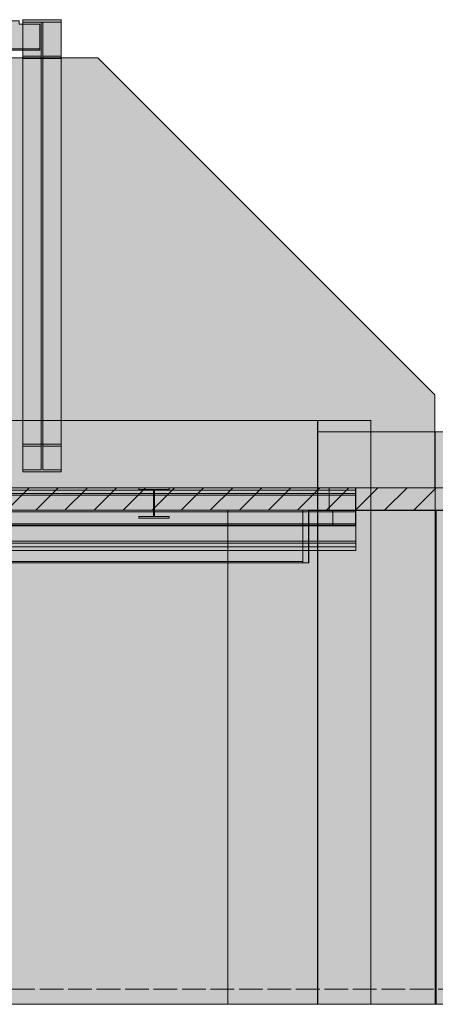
# Model space of a CAD drawing. Header units: millimetres. Extents: x 17 to 413, y 4 to 292.
# Tile 9 of 57: x 196 to 218, y 76 to 129. Entities that reach past the tile are written whole.
import ezdxf

# ---------------------------------------------------------------- set-up
doc = ezdxf.new("R2010")
doc.units = ezdxf.units.MM
doc.linetypes.add('DASHED', pattern=[1.524, 1.27, -0.254])
for name, color, linetype in [('FILL-LIGHT', 7, 'Continuous'), ('FILL-WHITE', 7, 'Continuous'), ('LINE-CORE', 7, 'Continuous'), ('LINE-INK', 7, 'Continuous'), ('LINE-STEEL-DASH', 7, 'DASHED'), ('LINE-STEEL_GREY', 7, 'Continuous')]:
    doc.layers.add(name, color=color, linetype=linetype)

msp = doc.modelspace()

# ---------------------------------------------------------------- hatches: boundary and pattern name
at = {"layer": 'FILL-LIGHT', "true_color": 0xcccccf}
h = msp.add_hatch(color=254, dxfattribs=at)
h.dxf.hatch_style = 1
h.paths.add_polyline_path([(218.923, 103.845), (220.556, 103.845), (220.556, 103.787), (220.556, 102.645), (188.323, 102.645), (186.69, 102.645), (186.69, 102.703), (186.69, 103.845)])
at = {"layer": 'FILL-WHITE', "true_color": 0xffffff}
h = msp.add_hatch(color=7, dxfattribs=at)
h.dxf.hatch_style = 1
h.paths.add_polyline_path([(166.042, 128.645), (167.146, 128.645), (167.146, 128.815), (196.202, 128.815), (196.202, 128.645), (197.306, 128.645), (197.306, 127.314), (196.202, 127.314), (167.146, 127.314), (166.042, 127.314)])
h = msp.add_hatch(color=7, dxfattribs=at)
h.dxf.hatch_style = 1
h.paths.add_polyline_path([(167.146, 128.645), (167.146, 128.815), (196.202, 128.815), (196.202, 128.645), (197.306, 128.645), (197.306, 127.314), (196.202, 127.314), (167.146, 127.314), (166.042, 127.314), (166.042, 128.645)])
h = msp.add_hatch(color=7, dxfattribs=at)
h.dxf.hatch_style = 1
h.paths.add_polyline_path([(196.401, 128.877), (196.388, 128.878), (196.388, 128.879), (196.388, 128.879)])
h = msp.add_hatch(color=7, dxfattribs=at)
h.dxf.hatch_style = 1
h.paths.add_polyline_path([(196.401, 128.877), (196.388, 128.878), (196.388, 128.879), (196.388, 128.879)])
h = msp.add_hatch(color=7, dxfattribs=at)
h.dxf.hatch_style = 1
h.paths.add_polyline_path([(196.401, 128.877), (198.451, 128.877), (198.451, 106.179), (196.401, 106.179)])
h = msp.add_hatch(color=7, dxfattribs=at)
h.dxf.hatch_style = 1
h.paths.add_polyline_path([(198.451, 128.877), (198.451, 128.739), (196.401, 128.739), (196.401, 128.877)])
h = msp.add_hatch(color=7, dxfattribs=at)
h.dxf.hatch_style = 1
h.paths.add_polyline_path([(198.451, 128.877), (198.451, 128.739), (197.467, 128.739), (197.467, 126.933), (198.451, 126.933), (198.451, 126.795), (196.401, 126.795), (196.401, 126.933), (197.385, 126.933), (197.385, 128.739), (196.401, 128.739), (196.401, 128.877)])
h = msp.add_hatch(color=7, dxfattribs=at)
h.dxf.hatch_style = 1
h.paths.add_polyline_path([(197.385, 128.739), (197.385, 106.081), (196.401, 106.081), (196.401, 128.739)])
h = msp.add_hatch(color=7, dxfattribs=at)
h.dxf.hatch_style = 1
h.paths.add_polyline_path([(196.401, 126.795), (196.401, 126.933), (197.385, 126.933), (197.385, 128.739), (197.467, 128.739), (197.467, 126.933), (198.451, 126.933), (198.451, 126.795), (196.401, 126.795)])
h = msp.add_hatch(color=7, dxfattribs=at)
h.dxf.hatch_style = 1
h.paths.add_polyline_path([(198.451, 128.739), (198.451, 106.081), (197.467, 106.081), (197.467, 128.739)])
h = msp.add_hatch(color=7, dxfattribs=at)
h.dxf.hatch_style = 1
h.paths.add_polyline_path([(198.451, 128.877), (198.464, 128.879), (198.464, 128.879), (198.464, 128.878)])
h = msp.add_hatch(color=7, dxfattribs=at)
h.dxf.hatch_style = 1
h.paths.add_polyline_path([(166.042, 127.314), (167.146, 127.314), (196.202, 127.314), (197.306, 127.314), (197.306, 127.251), (196.202, 127.251), (167.146, 127.251), (166.042, 127.251)])
h = msp.add_hatch(color=7, dxfattribs=at)
h.dxf.hatch_style = 1
h.paths.add_polyline_path([(196.202, 127.314), (197.306, 127.314), (197.306, 127.251), (167.146, 127.251), (166.042, 127.251), (166.042, 127.314)])
h = msp.add_hatch(color=7, dxfattribs=at)
h.dxf.hatch_style = 1
h.paths.add_polyline_path([(197.385, 126.933), (197.385, 104.804), (196.401, 104.804), (196.401, 126.933)])
h = msp.add_hatch(color=7, dxfattribs=at)
h.dxf.hatch_style = 1
h.paths.add_polyline_path([(198.451, 126.933), (198.451, 104.804), (197.467, 104.804), (197.467, 126.933)])
h = msp.add_hatch(color=7, dxfattribs=at)
h.dxf.hatch_style = 1
h.paths.add_polyline_path([(200.418, 126.845), (218.446, 108.817), (218.446, 103.845), (126.786, 103.845), (126.786, 126.845)])
h = msp.add_hatch(color=7, dxfattribs=at)
h.dxf.hatch_style = 1
h.paths.add_polyline_path([(200.418, 126.845), (218.446, 108.817), (218.446, 103.845), (126.786, 103.845), (126.786, 126.845)])
h = msp.add_hatch(color=7, dxfattribs=at)
h.dxf.hatch_style = 1
h.paths.add_polyline_path([(196.401, 104.707), (196.401, 126.795), (198.451, 126.795), (198.451, 104.707)])
h = msp.add_hatch(color=7, dxfattribs=at)
h.dxf.hatch_style = 1
h.paths.add_polyline_path([(212.179, 107.445), (212.179, 76.245), (207.37, 76.245), (207.37, 99.834), (211.697, 99.834), (211.697, 102.649), (162.03, 102.649), (162.03, 76.245), (162.03, 76.242), (162.03, 76.245), (161.972, 76.245), (161.972, 99.837), (161.983, 99.837), (161.983, 102.649), (161.972, 102.649), (161.972, 107.445)])
h = msp.add_hatch(color=7, dxfattribs=at)
h.dxf.hatch_style = 1
h.paths.add_polyline_path([(161.972, 107.445), (212.179, 107.445), (212.179, 103.855), (161.972, 103.855)])
h = msp.add_hatch(color=7, dxfattribs=at)
h.dxf.hatch_style = 1
h.paths.add_polyline_path([(212.179, 103.855), (212.179, 103.855), (212.179, 107.445), (212.181, 107.445), (212.181, 107.448), (212.181, 107.445), (215.026, 107.445), (215.026, 76.245), (212.181, 76.245), (212.18, 76.232), (212.18, 76.232), (212.18, 76.232), (212.179, 76.232), (212.179, 102.635), (212.181, 102.635), (212.805, 102.635), (212.805, 103.855), (212.181, 103.855), (212.179, 103.853)])
h = msp.add_hatch(color=7, dxfattribs=at)
h.dxf.hatch_style = 1
h.paths.add_polyline_path([(215.026, 107.445), (215.026, 76.245), (212.179, 76.245), (212.179, 107.445)])
h = msp.add_hatch(color=7, dxfattribs=at)
h.dxf.hatch_style = 1
h.paths.add_polyline_path([(215.026, 107.445), (215.026, 76.245), (212.181, 76.245), (212.181, 102.635), (214.213, 102.635), (214.213, 103.855), (212.181, 103.855), (212.181, 107.445)])
h = msp.add_hatch(color=7, dxfattribs=at)
h.dxf.hatch_style = 1
h.paths.add_polyline_path([(212.181, 107.445), (215.026, 107.445), (215.026, 76.245), (212.181, 76.245)])
h = msp.add_hatch(color=7, dxfattribs=at)
h.dxf.hatch_style = 1
h.paths.add_polyline_path([(215.027, 107.458), (215.027, 107.458), (215.028, 107.458), (215.028, 107.458), (215.028, 107.458), (215.026, 107.445)])
h = msp.add_hatch(color=7, dxfattribs=at)
h.dxf.hatch_style = 1
h.paths.add_polyline_path([(212.181, 76.245), (212.181, 106.845), (212.181, 106.848), (212.181, 106.845), (215.026, 106.845), (215.026, 103.855), (212.186, 103.855), (212.186, 102.635), (215.026, 102.635), (215.026, 76.245), (212.181, 76.245), (212.181, 76.242), (212.181, 76.245)])
h = msp.add_hatch(color=7, dxfattribs=at)
h.dxf.hatch_style = 1
h.paths.add_polyline_path([(215.026, 106.845), (215.026, 76.245), (212.181, 76.245), (212.181, 106.845)])
h = msp.add_hatch(color=7, dxfattribs=at)
h.dxf.hatch_style = 1
h.paths.add_polyline_path([(215.026, 106.848), (215.026, 106.845), (215.026, 106.845)])
h = msp.add_hatch(color=7, dxfattribs=at)
h.dxf.hatch_style = 1
h.paths.add_polyline_path([(218.479, 106.845), (218.479, 76.245), (215.026, 76.245), (215.026, 106.845)])
h = msp.add_hatch(color=7, dxfattribs=at)
h.dxf.hatch_style = 1
h.paths.add_polyline_path([(215.026, 103.855), (215.026, 106.845), (218.479, 106.845), (218.479, 103.855)])
h = msp.add_hatch(color=7, dxfattribs=at)
h.dxf.hatch_style = 1
h.paths.add_polyline_path([(218.479, 103.855), (218.479, 103.855), (218.479, 106.845), (218.481, 106.845), (218.481, 106.848), (218.481, 106.845), (221.326, 106.845), (221.326, 76.245), (218.481, 76.245), (218.48, 76.232), (218.48, 76.232), (218.48, 76.232), (218.479, 76.232), (218.479, 102.635), (218.481, 102.635), (219.133, 102.635), (219.133, 103.855), (218.481, 103.855), (218.479, 103.853)])
h = msp.add_hatch(color=7, dxfattribs=at)
h.dxf.hatch_style = 1
h.paths.add_polyline_path([(221.326, 106.845), (221.326, 76.245), (218.479, 76.245), (218.479, 106.845)])
h = msp.add_hatch(color=7, dxfattribs=at)
h.dxf.hatch_style = 1
h.paths.add_polyline_path([(196.401, 104.804), (197.385, 104.804), (197.385, 106.081), (196.401, 106.081), (196.401, 106.179), (198.451, 106.179), (198.451, 106.081), (197.467, 106.081), (197.467, 104.804), (198.451, 104.804), (198.451, 104.707), (196.401, 104.707)])
h = msp.add_hatch(color=7, dxfattribs=at)
h.dxf.hatch_style = 1
h.paths.add_polyline_path([(198.451, 106.179), (198.464, 106.18), (198.464, 106.18), (198.464, 106.18)])
h = msp.add_hatch(color=7, dxfattribs=at)
h.dxf.hatch_style = 1
h.paths.add_polyline_path([(105.898, 103.845), (214.226, 103.845), (214.226, 103.553), (105.898, 103.553)])
h = msp.add_hatch(color=7, dxfattribs=at)
h.dxf.hatch_style = 1
h.paths.add_polyline_path([(105.898, 103.845), (214.226, 103.845), (214.226, 103.553), (105.898, 103.553)])
h = msp.add_hatch(color=7, dxfattribs=at)
h.dxf.hatch_style = 1
h.paths.add_polyline_path([(108.082, 103.845), (214.226, 103.845), (214.226, 103.451), (108.082, 103.451)])
h = msp.add_hatch(color=7, dxfattribs=at)
h.dxf.hatch_style = 1
h.paths.add_polyline_path([(108.082, 103.845), (214.226, 103.845), (214.226, 103.451), (108.082, 103.451)])
h = msp.add_hatch(color=7, dxfattribs=at)
h.dxf.hatch_style = 1
h.paths.add_polyline_path([(160.658, 103.661), (161.562, 103.661), (161.562, 103.731), (214.226, 103.731), (214.226, 101.926), (161.562, 101.926), (160.658, 101.926)])
h = msp.add_hatch(color=7, dxfattribs=at)
h.dxf.hatch_style = 1
h.paths.add_polyline_path([(161.562, 103.661), (161.562, 103.731), (214.226, 103.731), (214.226, 101.926), (161.562, 101.926), (160.658, 101.926), (160.658, 103.661)])
h = msp.add_hatch(color=7, dxfattribs=at)
h.dxf.hatch_style = 1
h.paths.add_polyline_path([(160.666, 103.621), (161.514, 103.621), (161.514, 103.731), (214.226, 103.731), (214.226, 101.926), (161.514, 101.926), (160.666, 101.926)])
h = msp.add_hatch(color=7, dxfattribs=at)
h.dxf.hatch_style = 1
h.paths.add_polyline_path([(161.514, 103.621), (161.514, 103.731), (214.226, 103.731), (214.226, 101.926), (161.514, 101.926), (160.666, 101.926), (160.666, 103.621)])
h = msp.add_hatch(color=7, dxfattribs=at)
h.dxf.hatch_style = 1
h.paths.add_polyline_path([(161.514, 103.731), (161.514, 103.845), (214.226, 103.845), (214.226, 103.731), (161.514, 103.731)])
h = msp.add_hatch(color=7, dxfattribs=at)
h.dxf.hatch_style = 1
h.paths.add_polyline_path([(214.226, 103.845), (214.226, 103.731), (161.514, 103.731), (161.514, 103.845)])
h = msp.add_hatch(color=7, dxfattribs=at)
h.dxf.hatch_style = 1
h.paths.add_polyline_path([(161.562, 103.731), (161.562, 103.845), (214.226, 103.845), (214.226, 103.731), (161.562, 103.731)])
h = msp.add_hatch(color=7, dxfattribs=at)
h.dxf.hatch_style = 1
h.paths.add_polyline_path([(214.226, 103.845), (214.226, 103.731), (161.562, 103.731), (161.562, 103.845)])
h = msp.add_hatch(color=7, dxfattribs=at)
h.dxf.hatch_style = 1
h.paths.add_polyline_path([(161.983, 102.649), (161.972, 102.649), (161.972, 103.855), (212.179, 103.855), (212.179, 103.855), (212.185, 103.857), (212.192, 103.858), (212.192, 103.858), (212.192, 103.856), (212.192, 103.856), (212.179, 103.855), (212.179, 102.635), (211.698, 102.635), (211.698, 102.649), (162.03, 102.649), (162.03, 102.635), (161.983, 102.635)])
h = msp.add_hatch(color=7, dxfattribs=at)
h.dxf.hatch_style = 1
h.paths.add_polyline_path([(202.591, 103.846), (202.591, 103.846), (202.6, 103.845), (202.604, 103.845), (204.232, 103.845), (204.232, 103.757), (203.447, 103.757), (203.447, 103.637), (203.447, 102.307), (204.232, 102.307), (204.232, 102.219), (202.604, 102.219), (202.604, 102.307), (203.389, 102.307), (203.389, 103.757), (202.604, 103.757), (202.604, 103.845), (202.591, 103.846)])
h = msp.add_hatch(color=7, dxfattribs=at)
h.dxf.hatch_style = 1
h.paths.add_polyline_path([(202.604, 102.307), (203.389, 102.307), (203.389, 103.637), (203.389, 103.757), (202.604, 103.757), (202.604, 103.845), (204.232, 103.845), (204.232, 103.757), (203.447, 103.757), (203.447, 102.307), (204.232, 102.307), (204.232, 102.219), (202.604, 102.219)])
h = msp.add_hatch(color=7, dxfattribs=at)
h.dxf.hatch_style = 1
h.paths.add_polyline_path([(204.245, 103.846), (204.245, 103.846), (204.245, 103.846), (204.245, 103.846), (204.232, 103.845)])
h = msp.add_hatch(color=7, dxfattribs=at)
h.dxf.hatch_style = 1
h.paths.add_polyline_path([(212.18, 103.855), (212.805, 103.855), (212.805, 102.635), (212.18, 102.635)])
h = msp.add_hatch(color=7, dxfattribs=at)
h.dxf.hatch_style = 1
h.paths.add_polyline_path([(214.213, 103.855), (214.213, 102.635), (212.181, 102.635), (212.181, 103.855)])
h = msp.add_hatch(color=7, dxfattribs=at)
h.dxf.hatch_style = 1
h.paths.add_polyline_path([(212.186, 102.635), (212.186, 103.855), (214.213, 103.855), (214.213, 102.635), (212.186, 102.635)])
h = msp.add_hatch(color=7, dxfattribs=at)
h.dxf.hatch_style = 1
h.paths.add_polyline_path([(214.213, 103.855), (215.026, 103.855), (215.026, 102.635), (214.213, 102.635)])
h = msp.add_hatch(color=7, dxfattribs=at)
h.dxf.hatch_style = 1
h.paths.add_polyline_path([(215.026, 103.855), (218.479, 103.855), (218.479, 102.635), (215.026, 102.635)])
h = msp.add_hatch(color=7, dxfattribs=at)
h.dxf.hatch_style = 1
h.paths.add_polyline_path([(105.898, 103.553), (214.226, 103.553), (214.226, 100.988), (105.898, 100.988)])
h = msp.add_hatch(color=7, dxfattribs=at)
h.dxf.hatch_style = 1
h.paths.add_polyline_path([(214.226, 103.553), (214.226, 100.988), (105.898, 100.988), (105.898, 103.553)])
h = msp.add_hatch(color=7, dxfattribs=at)
h.dxf.hatch_style = 1
h.paths.add_polyline_path([(108.082, 103.451), (214.226, 103.451), (214.226, 100.887), (108.082, 100.887)])
h = msp.add_hatch(color=7, dxfattribs=at)
h.dxf.hatch_style = 1
h.paths.add_polyline_path([(214.226, 103.451), (214.226, 100.887), (108.082, 100.887), (108.082, 103.451)])
h = msp.add_hatch(color=7, dxfattribs=at)
h.dxf.hatch_style = 1
h.paths.add_polyline_path([(202.604, 102.307), (203.389, 102.307), (203.389, 103.637), (203.447, 103.637), (203.447, 102.307), (204.232, 102.307), (204.232, 102.219), (202.604, 102.219)])
h = msp.add_hatch(color=7, dxfattribs=at)
h.dxf.hatch_style = 1
h.paths.add_polyline_path([(203.389, 102.307), (203.389, 103.637), (203.447, 103.637), (203.447, 102.307), (204.232, 102.307), (204.232, 102.219), (202.604, 102.219), (202.604, 102.307)])
h = msp.add_hatch(color=7, dxfattribs=at)
h.dxf.hatch_style = 1
h.paths.add_polyline_path([(108.082, 102.565), (108.082, 102.645), (214.226, 102.645), (214.226, 102.645), (214.226, 102.645), (214.226, 102.565), (108.082, 102.565), (108.082, 102.565)])
h = msp.add_hatch(color=7, dxfattribs=at)
h.dxf.hatch_style = 1
h.paths.add_polyline_path([(108.082, 102.645), (214.226, 102.645), (214.226, 101.845), (108.082, 101.845)])
h = msp.add_hatch(color=7, dxfattribs=at)
h.dxf.hatch_style = 1
h.paths.add_polyline_path([(108.082, 102.565), (214.226, 102.565), (214.226, 101.845), (108.082, 101.845)])
h = msp.add_hatch(color=7, dxfattribs=at)
h.dxf.hatch_style = 1
h.paths.add_polyline_path([(108.09, 102.645), (214.21, 102.645), (214.21, 101.845), (108.09, 101.845)])
h = msp.add_hatch(color=7, dxfattribs=at)
h.dxf.hatch_style = 1
h.paths.add_polyline_path([(108.09, 102.565), (108.09, 102.645), (214.21, 102.645), (214.21, 102.645), (214.21, 102.645), (214.21, 102.565), (108.09, 102.565), (108.09, 102.565)])
h = msp.add_hatch(color=7, dxfattribs=at)
h.dxf.hatch_style = 1
h.paths.add_polyline_path([(108.09, 102.565), (214.21, 102.565), (214.21, 101.845), (108.09, 101.845)])
h = msp.add_hatch(color=7, dxfattribs=at)
h.dxf.hatch_style = 1
h.paths.add_polyline_path([(218.321, 102.645), (218.321, 102.635), (218.521, 102.635), (218.521, 76.245), (178.442, 76.245), (178.442, 98.649), (178.429, 98.648), (178.429, 98.649), (170.798, 98.649), (170.798, 76.245), (151.842, 76.245), (151.842, 98.649), (144.198, 98.649), (144.198, 76.245), (138.364, 76.245), (138.364, 98.645), (128.764, 98.645), (128.764, 76.245), (126.59, 76.245), (126.59, 102.645)])
h = msp.add_hatch(color=7, dxfattribs=at)
h.dxf.hatch_style = 1
h.paths.add_polyline_path([(218.321, 102.645), (218.321, 102.635), (218.521, 102.635), (218.521, 76.245), (178.442, 76.245), (178.442, 98.649), (170.798, 98.649), (170.798, 76.245), (151.842, 76.245), (151.842, 98.649), (144.198, 98.649), (144.198, 76.245), (138.364, 76.245), (138.364, 98.645), (128.764, 98.645), (128.764, 76.245), (126.59, 76.245), (126.59, 102.645)])
h = msp.add_hatch(color=7, dxfattribs=at)
h.dxf.hatch_style = 1
h.paths.add_polyline_path([(160.666, 99.911), (160.666, 102.421), (161.514, 102.421), (161.514, 102.567), (211.378, 102.567), (211.378, 99.911), (161.514, 99.911)])
h = msp.add_hatch(color=7, dxfattribs=at)
h.dxf.hatch_style = 1
h.paths.add_polyline_path([(161.514, 102.421), (161.514, 102.567), (211.378, 102.567), (211.378, 99.911), (161.514, 99.911), (160.666, 99.911), (160.666, 102.421)])
h = msp.add_hatch(color=7, dxfattribs=at)
h.dxf.hatch_style = 1
h.paths.add_polyline_path([(161.362, 102.645), (212.994, 102.645), (212.994, 101.845), (161.362, 101.845)])
h = msp.add_hatch(color=7, dxfattribs=at)
h.dxf.hatch_style = 1
h.paths.add_polyline_path([(161.362, 102.645), (212.994, 102.645), (212.994, 102.565), (161.362, 102.565)])
h = msp.add_hatch(color=7, dxfattribs=at)
h.dxf.hatch_style = 1
h.paths.add_polyline_path([(161.362, 102.565), (212.994, 102.565), (212.994, 101.845), (161.362, 101.845)])
h = msp.add_hatch(color=7, dxfattribs=at)
h.dxf.hatch_style = 1
h.paths.add_polyline_path([(161.514, 102.567), (161.514, 102.645), (211.378, 102.645), (211.378, 102.567), (161.514, 102.567)])
h = msp.add_hatch(color=7, dxfattribs=at)
h.dxf.hatch_style = 1
h.paths.add_polyline_path([(211.378, 102.645), (211.378, 102.567), (161.514, 102.567), (161.514, 102.645)])
h = msp.add_hatch(color=7, dxfattribs=at)
h.dxf.hatch_style = 1
h.paths.add_polyline_path([(162.002, 102.645), (212.994, 102.645), (212.994, 102.565), (162.002, 102.565)])
h = msp.add_hatch(color=7, dxfattribs=at)
h.dxf.hatch_style = 1
h.paths.add_polyline_path([(212.994, 102.645), (212.994, 101.845), (162.002, 101.845), (162.002, 102.645)])
h = msp.add_hatch(color=7, dxfattribs=at)
h.dxf.hatch_style = 1
h.paths.add_polyline_path([(162.002, 102.565), (212.994, 102.565), (212.994, 101.845), (162.002, 101.845)])
h = msp.add_hatch(color=7, dxfattribs=at)
h.dxf.hatch_style = 1
h.paths.add_polyline_path([(207.37, 102.635), (207.37, 102.635), (207.37, 102.635), (207.372, 102.635), (207.372, 99.834), (211.7, 99.834), (211.7, 102.635), (212.179, 102.635), (212.179, 76.245), (207.37, 76.245)])
h = msp.add_hatch(color=7, dxfattribs=at)
h.dxf.hatch_style = 1
h.paths.add_polyline_path([(215.026, 76.245), (215.026, 102.635), (218.479, 102.635), (218.479, 76.245)])
h = msp.add_hatch(color=7, dxfattribs=at)
h.dxf.hatch_style = 1
h.paths.add_polyline_path([(160.658, 101.926), (161.562, 101.926), (214.226, 101.926), (214.226, 101.812), (161.562, 101.812), (160.658, 101.812)])
h = msp.add_hatch(color=7, dxfattribs=at)
h.dxf.hatch_style = 1
h.paths.add_polyline_path([(160.658, 101.926), (214.226, 101.926), (214.226, 101.812), (161.562, 101.812), (160.658, 101.812)])
h = msp.add_hatch(color=7, dxfattribs=at)
h.dxf.hatch_style = 1
h.paths.add_polyline_path([(160.666, 101.926), (161.514, 101.926), (214.226, 101.926), (214.226, 101.812), (161.514, 101.812), (160.666, 101.812)])
h = msp.add_hatch(color=7, dxfattribs=at)
h.dxf.hatch_style = 1
h.paths.add_polyline_path([(214.226, 101.926), (214.226, 101.812), (161.514, 101.812), (160.666, 101.812), (160.666, 101.926)])
h = msp.add_hatch(color=7, dxfattribs=at)
h.dxf.hatch_style = 1
h.paths.add_polyline_path([(105.898, 100.988), (214.226, 100.988), (214.226, 100.696), (105.898, 100.696)])
h = msp.add_hatch(color=7, dxfattribs=at)
h.dxf.hatch_style = 1
h.paths.add_polyline_path([(105.898, 100.988), (214.226, 100.988), (214.226, 100.696), (105.898, 100.696)])
h = msp.add_hatch(color=7, dxfattribs=at)
h.dxf.hatch_style = 1
h.paths.add_polyline_path([(108.082, 100.887), (214.226, 100.887), (214.226, 100.493), (108.082, 100.493)])
h = msp.add_hatch(color=7, dxfattribs=at)
h.dxf.hatch_style = 1
h.paths.add_polyline_path([(108.082, 100.887), (214.226, 100.887), (214.226, 100.493), (108.082, 100.493)])
h = msp.add_hatch(color=7, dxfattribs=at)
h.dxf.hatch_style = 1
h.paths.add_polyline_path([(160.666, 99.911), (161.514, 99.911), (211.378, 99.911), (211.378, 99.834), (161.514, 99.834), (160.666, 99.834)])
h = msp.add_hatch(color=7, dxfattribs=at)
h.dxf.hatch_style = 1
h.paths.add_polyline_path([(160.666, 99.911), (211.378, 99.911), (211.378, 99.834), (161.514, 99.834), (160.666, 99.834)])
h = msp.add_hatch(color=7, dxfattribs=at)
h.dxf.hatch_style = 1
h.paths.add_polyline_path([(207.37, 76.245), (207.37, 76.245), (207.37, 76.242)])

# ---------------------------------------------------------------- linework, layer by layer
at = {"layer": 'LINE-CORE', "lineweight": 5}
for points in [[(166.042, 128.645), (167.146, 128.645), (167.146, 128.815), (196.202, 128.815), (196.202, 128.815), (196.202, 128.645), (197.306, 128.645), (197.306, 127.314), (196.202, 127.314), (167.146, 127.314), (167.146, 127.314), (166.042, 127.314)], [(167.146, 128.645), (167.146, 128.815), (167.146, 128.815), (196.202, 128.815), (196.202, 128.645), (197.306, 128.645), (197.306, 127.314), (196.202, 127.314), (196.202, 127.314), (167.146, 127.314), (166.042, 127.314), (166.042, 128.645)], [(196.401, 128.877), (196.401, 128.877), (196.388, 128.878), (196.388, 128.879), (196.388, 128.879)], [(196.401, 128.877), (196.401, 128.877), (196.388, 128.878), (196.388, 128.879), (196.388, 128.879)], [(196.401, 128.877), (198.451, 128.877), (198.451, 106.179), (196.401, 106.179)], [(198.451, 128.877), (198.451, 128.739), (198.451, 128.739), (198.451, 128.739), (196.401, 128.739), (196.401, 128.739), (196.401, 128.739), (196.401, 128.877)], [(198.451, 128.877), (198.451, 128.739), (198.451, 128.739), (198.451, 128.739), (197.467, 128.739), (197.467, 126.933), (198.451, 126.933), (198.451, 126.795), (198.451, 126.795), (198.451, 126.795), (196.401, 126.795), (196.401, 126.933), (196.401, 126.933), (196.401, 126.933), (197.385, 126.933), (197.385, 128.739), (196.401, 128.739), (196.401, 128.877)], [(197.385, 128.739), (197.385, 106.081), (196.401, 106.081), (196.401, 128.739)], [(196.401, 126.795), (196.401, 126.933), (196.401, 126.933), (196.401, 126.933), (197.385, 126.933), (197.385, 128.739), (197.385, 128.739), (197.467, 128.739), (197.467, 128.739), (197.467, 126.933), (198.451, 126.933), (198.451, 126.933), (198.451, 126.933), (198.451, 126.795), (198.451, 126.795), (198.451, 126.795), (196.401, 126.795), (196.401, 126.795)], [(198.451, 128.739), (198.451, 106.081), (197.467, 106.081), (197.467, 128.739)], [(198.451, 128.877), (198.464, 128.879), (198.464, 128.879), (198.464, 128.878), (198.451, 128.877)], [(166.042, 127.314), (167.146, 127.314), (196.202, 127.314), (196.202, 127.314), (197.306, 127.314), (197.306, 127.251), (196.202, 127.251), (167.146, 127.251), (167.146, 127.251), (166.042, 127.251)], [(196.202, 127.314), (197.306, 127.314), (197.306, 127.251), (167.146, 127.251), (166.042, 127.251), (166.042, 127.314)], [(197.385, 126.933), (197.385, 104.804), (196.401, 104.804), (196.401, 126.933)], [(198.451, 126.933), (198.451, 104.804), (197.467, 104.804), (197.467, 126.933)], [(200.418, 126.845), (218.446, 108.817), (218.446, 103.845), (126.786, 103.845), (126.786, 126.845)], [(200.418, 126.845), (218.446, 108.817), (218.446, 108.817), (218.446, 108.817), (218.446, 103.845), (126.786, 103.845), (126.786, 103.845), (126.786, 126.845)], [(196.401, 104.707), (196.401, 126.795), (198.451, 126.795), (198.451, 126.795), (198.451, 104.707), (196.401, 104.707)], [(212.179, 107.445), (212.179, 76.245), (207.37, 76.245), (207.37, 99.834), (211.697, 99.834), (211.697, 102.649), (162.03, 102.649), (162.03, 76.245), (162.03, 76.242), (162.03, 76.245), (161.972, 76.245), (161.972, 99.837), (161.983, 99.837), (161.983, 102.649), (161.972, 102.649), (161.972, 107.445)], [(161.972, 107.445), (212.179, 107.445), (212.179, 103.855), (161.972, 103.855)], [(212.179, 103.855), (212.179, 103.855), (212.179, 107.445), (212.181, 107.445), (212.181, 107.448), (212.181, 107.445), (215.026, 107.445), (215.026, 76.245), (212.181, 76.245), (212.18, 76.232), (212.18, 76.232), (212.18, 76.232), (212.179, 76.232), (212.179, 102.635), (212.181, 102.635), (212.805, 102.635), (212.805, 103.855), (212.181, 103.855), (212.179, 103.853)], [(215.026, 107.445), (215.026, 76.245), (212.179, 76.245), (212.179, 107.445)], [(215.026, 107.445), (215.026, 76.245), (212.181, 76.245), (212.181, 102.635), (214.213, 102.635), (214.213, 103.855), (212.181, 103.855), (212.181, 107.445)], [(212.181, 107.445), (215.026, 107.445), (215.026, 76.245), (212.181, 76.245)], [(215.027, 107.458), (215.027, 107.458), (215.028, 107.458), (215.028, 107.458), (215.028, 107.458), (215.026, 107.445)], [(212.181, 76.245), (212.181, 106.845), (212.181, 106.845), (212.181, 106.845), (212.181, 106.848), (212.181, 106.845), (215.026, 106.845), (215.026, 103.855), (212.186, 103.855), (212.186, 102.635), (215.026, 102.635), (215.026, 102.635), (215.026, 76.245), (212.181, 76.245), (212.181, 76.242), (212.181, 76.245)], [(215.026, 106.845), (215.026, 76.245), (215.026, 76.245), (212.181, 76.245), (212.181, 106.845), (212.181, 106.845)], [(215.026, 106.848), (215.026, 106.845), (215.026, 106.845)], [(218.479, 106.845), (218.479, 76.245), (218.479, 76.245), (218.479, 76.245), (218.479, 76.245), (215.026, 76.245), (215.026, 106.845)], [(215.026, 103.855), (215.026, 106.845), (218.479, 106.845), (218.479, 103.855), (215.026, 103.855)], [(218.479, 103.855), (218.479, 103.855), (218.479, 106.845), (218.481, 106.845), (218.481, 106.848), (218.481, 106.845), (221.326, 106.845), (221.326, 76.245), (218.481, 76.245), (218.48, 76.232), (218.48, 76.232), (218.48, 76.232), (218.479, 76.232), (218.479, 102.635), (218.481, 102.635), (219.133, 102.635), (219.133, 103.855), (218.481, 103.855), (218.479, 103.853)], [(221.326, 106.845), (221.326, 76.245), (221.326, 76.245), (218.479, 76.245), (218.479, 106.845), (218.479, 106.845)], [(196.401, 104.804), (197.385, 104.804), (197.385, 106.081), (196.401, 106.081), (196.401, 106.179), (198.451, 106.179), (198.451, 106.081), (197.467, 106.081), (197.467, 104.804), (198.451, 104.804), (198.451, 104.707), (196.401, 104.707)], [(198.451, 106.179), (198.464, 106.18), (198.464, 106.18), (198.464, 106.18), (198.451, 106.179)], [(105.898, 103.845), (214.226, 103.845), (214.226, 103.553), (105.898, 103.553)], [(105.898, 103.845), (214.226, 103.845), (214.226, 103.553), (105.898, 103.553)], [(108.082, 103.845), (214.226, 103.845), (214.226, 103.845), (214.226, 103.451), (108.082, 103.451), (108.082, 103.451)], [(108.082, 103.845), (214.226, 103.845), (214.226, 103.451), (108.082, 103.451)], [(160.658, 103.661), (161.562, 103.661), (161.562, 103.731), (214.226, 103.731), (214.226, 101.926), (161.562, 101.926), (160.658, 101.926)], [(161.562, 103.661), (161.562, 103.731), (214.226, 103.731), (214.226, 101.926), (161.562, 101.926), (160.658, 101.926), (160.658, 103.661)], [(160.666, 103.621), (161.514, 103.621), (161.514, 103.731), (214.226, 103.731), (214.226, 101.926), (161.514, 101.926), (161.514, 101.926), (160.666, 101.926)], [(161.514, 103.621), (161.514, 103.731), (214.226, 103.731), (214.226, 101.926), (161.514, 101.926), (160.666, 101.926), (160.666, 103.621)], [(161.514, 103.731), (161.514, 103.845), (214.226, 103.845), (214.226, 103.845), (214.226, 103.845), (214.226, 103.845), (214.226, 103.731), (161.514, 103.731), (161.514, 103.731), (161.514, 103.731)], [(214.226, 103.845), (214.226, 103.731), (214.226, 103.731), (161.514, 103.731), (161.514, 103.845), (161.514, 103.845)], [(161.562, 103.731), (161.562, 103.845), (214.226, 103.845), (214.226, 103.845), (214.226, 103.845), (214.226, 103.845), (214.226, 103.731), (161.562, 103.731), (161.562, 103.731), (161.562, 103.731)], [(214.226, 103.845), (214.226, 103.731), (214.226, 103.731), (161.562, 103.731), (161.562, 103.845), (161.562, 103.845)], [(161.983, 102.649), (161.972, 102.649), (161.972, 103.855), (161.972, 103.855), (212.179, 103.855), (212.179, 103.855), (212.185, 103.857), (212.192, 103.858), (212.192, 103.858), (212.192, 103.856), (212.192, 103.856), (212.179, 103.855), (212.179, 102.635), (211.698, 102.635), (211.698, 102.649), (162.03, 102.649), (162.03, 102.635), (161.983, 102.635)], [(202.591, 103.846), (202.591, 103.846), (202.6, 103.845), (202.604, 103.845), (204.232, 103.845), (204.232, 103.757), (203.447, 103.757), (203.447, 103.637), (203.447, 103.637), (203.447, 102.307), (204.232, 102.307), (204.232, 102.219), (202.604, 102.219), (202.604, 102.307), (203.389, 102.307), (203.389, 103.757), (202.604, 103.757), (202.604, 103.845), (202.591, 103.846)], [(202.604, 102.307), (203.389, 102.307), (203.389, 103.637), (203.389, 103.757), (202.604, 103.757), (202.604, 103.845), (204.232, 103.845), (204.232, 103.757), (203.447, 103.757), (203.447, 102.307), (204.232, 102.307), (204.232, 102.219), (202.604, 102.219)], [(204.245, 103.846), (204.245, 103.846), (204.245, 103.846), (204.245, 103.846), (204.232, 103.845)], [(212.18, 103.855), (212.805, 103.855), (212.805, 102.635), (212.18, 102.635)], [(214.213, 103.855), (214.213, 102.635), (214.213, 102.635), (212.181, 102.635), (212.181, 103.855), (212.181, 103.855)], [(212.186, 102.635), (212.186, 103.855), (214.213, 103.855), (214.213, 103.855), (214.213, 103.855), (214.213, 102.635), (212.186, 102.635), (212.186, 102.635)], [(214.213, 103.855), (215.026, 103.855), (215.026, 102.635), (214.213, 102.635)], [(215.026, 103.855), (218.479, 103.855), (218.479, 103.855), (218.479, 102.635), (215.026, 102.635)], [(105.898, 103.553), (214.226, 103.553), (214.226, 100.988), (105.898, 100.988)], [(214.226, 103.553), (214.226, 100.988), (105.898, 100.988), (105.898, 103.553)], [(108.082, 103.451), (214.226, 103.451), (214.226, 100.887), (108.082, 100.887)], [(214.226, 103.451), (214.226, 100.887), (108.082, 100.887), (108.082, 103.451)], [(202.604, 102.307), (203.389, 102.307), (203.389, 103.637), (203.447, 103.637), (203.447, 103.637), (203.447, 102.307), (204.232, 102.307), (204.232, 102.219), (202.604, 102.219)], [(203.389, 102.307), (203.389, 103.637), (203.389, 103.637), (203.447, 103.637), (203.447, 102.307), (204.232, 102.307), (204.232, 102.219), (202.604, 102.219), (202.604, 102.307)], [(108.082, 102.565), (108.082, 102.645), (214.226, 102.645), (214.226, 102.645), (214.226, 102.645), (214.226, 102.565), (108.082, 102.565), (108.082, 102.565)], [(108.082, 102.645), (214.226, 102.645), (214.226, 101.845), (108.082, 101.845)], [(108.082, 102.565), (214.226, 102.565), (214.226, 102.565), (214.226, 101.845), (108.082, 101.845), (108.082, 101.845)], [(108.09, 102.645), (214.21, 102.645), (214.21, 101.845), (108.09, 101.845)], [(108.09, 102.565), (108.09, 102.645), (214.21, 102.645), (214.21, 102.645), (214.21, 102.645), (214.21, 102.565), (108.09, 102.565), (108.09, 102.565)], [(108.09, 102.565), (214.21, 102.565), (214.21, 101.845), (108.09, 101.845)], [(218.321, 102.645), (218.321, 102.635), (218.521, 102.635), (218.521, 76.245), (178.442, 76.245), (178.442, 98.649), (178.429, 98.648), (178.429, 98.649), (170.798, 98.649), (170.798, 76.245), (151.842, 76.245), (151.842, 98.649), (144.198, 98.649), (144.198, 76.245), (138.364, 76.245), (138.364, 98.645), (128.764, 98.645), (128.764, 76.245), (126.59, 76.245), (126.59, 102.645)], [(218.321, 102.645), (218.321, 102.635), (218.521, 102.635), (218.521, 102.635), (218.521, 102.635), (218.521, 102.635), (218.521, 76.245), (178.442, 76.245), (178.442, 98.649), (170.798, 98.649), (170.798, 76.245), (151.842, 76.245), (151.842, 98.649), (144.198, 98.649), (144.198, 76.245), (138.364, 76.245), (138.364, 76.245), (138.364, 98.645), (128.764, 98.645), (128.764, 76.245), (126.59, 76.245), (126.59, 76.245), (126.59, 102.645)], [(160.666, 99.911), (160.666, 102.421), (161.514, 102.421), (161.514, 102.567), (211.378, 102.567), (211.378, 99.911), (161.514, 99.911), (160.666, 99.911)], [(161.514, 102.421), (161.514, 102.567), (211.378, 102.567), (211.378, 99.911), (161.514, 99.911), (160.666, 99.911), (160.666, 102.421), (160.666, 102.421)], [(161.362, 102.645), (212.994, 102.645), (212.994, 101.845), (212.994, 101.845), (161.362, 101.845), (161.362, 102.645)], [(161.362, 102.645), (212.994, 102.645), (212.994, 102.645), (212.994, 102.565), (161.362, 102.565), (161.362, 102.565)], [(161.362, 102.565), (212.994, 102.565), (212.994, 101.845), (161.362, 101.845)], [(161.514, 102.567), (161.514, 102.645), (211.378, 102.645), (211.378, 102.645), (211.378, 102.645), (211.378, 102.645), (211.378, 102.567), (161.514, 102.567), (161.514, 102.567), (161.514, 102.567)], [(211.378, 102.645), (211.378, 102.567), (211.378, 102.567), (161.514, 102.567), (161.514, 102.645), (161.514, 102.645)], [(162.002, 102.645), (212.994, 102.645), (212.994, 102.645), (212.994, 102.565), (162.002, 102.565), (162.002, 102.565)], [(212.994, 102.645), (212.994, 101.845), (162.002, 101.845), (162.002, 102.645)], [(162.002, 102.565), (212.994, 102.565), (212.994, 101.845), (162.002, 101.845)], [(207.37, 102.635), (207.37, 102.635), (207.37, 102.635), (207.37, 102.635), (207.372, 102.635), (207.372, 99.834), (211.7, 99.834), (211.7, 102.635), (212.179, 102.635), (212.179, 76.245), (212.179, 76.245), (207.37, 76.245)], [(215.026, 76.245), (215.026, 102.635), (218.479, 102.635), (218.479, 102.635), (218.479, 76.245), (215.026, 76.245)], [(160.658, 101.926), (161.562, 101.926), (214.226, 101.926), (214.226, 101.926), (214.226, 101.926), (214.226, 101.926), (214.226, 101.812), (161.562, 101.812), (161.562, 101.812), (160.658, 101.812)], [(160.658, 101.926), (214.226, 101.926), (214.226, 101.812), (214.226, 101.812), (161.562, 101.812), (160.658, 101.812)], [(160.666, 101.926), (161.514, 101.926), (214.226, 101.926), (214.226, 101.926), (214.226, 101.926), (214.226, 101.926), (214.226, 101.812), (161.514, 101.812), (161.514, 101.812), (160.666, 101.812)], [(214.226, 101.926), (214.226, 101.812), (214.226, 101.812), (161.514, 101.812), (160.666, 101.812), (160.666, 101.926)], [(105.898, 100.988), (214.226, 100.988), (214.226, 100.696), (105.898, 100.696)], [(105.898, 100.988), (214.226, 100.988), (214.226, 100.696), (105.898, 100.696)], [(108.082, 100.887), (214.226, 100.887), (214.226, 100.887), (214.226, 100.493), (108.082, 100.493), (108.082, 100.493)], [(108.082, 100.887), (214.226, 100.887), (214.226, 100.493), (108.082, 100.493)], [(160.666, 99.911), (161.514, 99.911), (211.378, 99.911), (211.378, 99.911), (211.378, 99.911), (211.378, 99.911), (211.378, 99.834), (161.514, 99.834), (161.514, 99.834), (160.666, 99.834)], [(160.666, 99.911), (211.378, 99.911), (211.378, 99.834), (211.378, 99.834), (161.514, 99.834), (160.666, 99.834)], [(207.37, 76.245), (207.37, 76.245), (207.37, 76.242)]]:
    msp.add_lwpolyline(points, close=True, dxfattribs=at)
at = {"layer": 'LINE-INK', "lineweight": 5}
msp.add_lwpolyline([(218.923, 103.845), (220.556, 103.845), (220.556, 103.787), (220.556, 102.645), (188.323, 102.645), (186.69, 102.645), (186.69, 102.703), (186.69, 103.845)], close=True, dxfattribs=at)
at = {"layer": 'LINE-STEEL-DASH', "lineweight": 5}
msp.add_line((84.526, 77.045), (224.526, 77.045), dxfattribs=at)
at = {"layer": 'LINE-STEEL_GREY', "lineweight": 5}
for p, q in [((195.543, 102.645), (196.743, 103.845)), ((197.098, 102.645), (198.298, 103.845)), ((198.654, 102.645), (199.854, 103.845)), ((200.21, 102.645), (201.41, 103.845)), ((201.765, 102.645), (202.965, 103.845)), ((203.321, 102.645), (204.521, 103.845)), ((204.877, 102.645), (206.077, 103.845)), ((206.432, 102.645), (207.632, 103.845)), ((207.988, 102.645), (209.188, 103.845)), ((209.544, 102.645), (210.744, 103.845)), ((211.099, 102.645), (212.299, 103.845)), ((212.655, 102.645), (213.855, 103.845)), ((214.21, 102.645), (215.41, 103.845)), ((215.766, 102.645), (216.966, 103.845)), ((217.322, 102.645), (218.522, 103.845))]:
    msp.add_line(p, q, dxfattribs=at)

doc.saveas('drawing.dxf')
